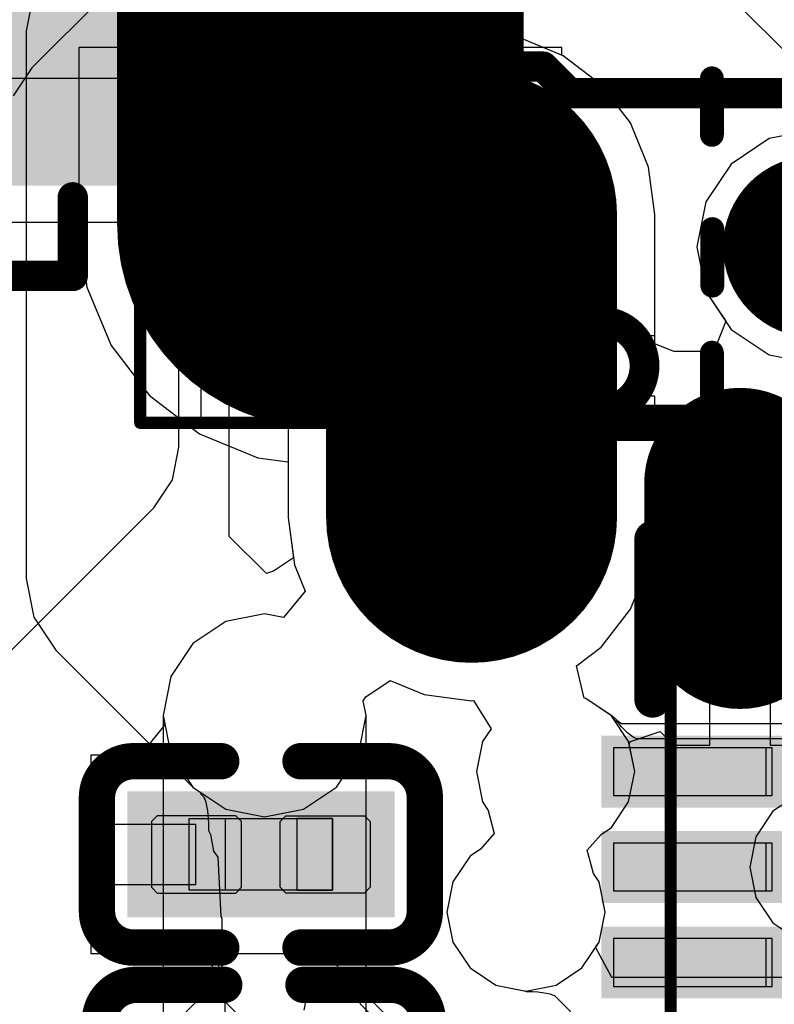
# Model space of a CAD drawing. Header units: millimetres. Extents: x 2.67 to 3.5, y 2 to 3.
# Tile 8 of 24: x 2.84 to 2.96, y 2.62 to 2.79. Entities that reach past the tile are written whole.
import ezdxf

# ---------------------------------------------------------------- set-up
doc = ezdxf.new("R2010")
doc.units = ezdxf.units.MM
doc.header["$MEASUREMENT"] = 0
for name, color, linetype in [('BottomLayer', 5, 'Continuous'), ('BottomOverlay', 54, 'Continuous'), ('BottomPaste', 16, 'Continuous'), ('BottomSolder', 6, 'Continuous'), ('ConnectLayer', 7, 'Continuous'), ('Mechanical15', 56, 'Continuous'), ('Mechanical4', 56, 'Continuous'), ('Mechanical5', 56, 'Continuous'), ('MidLayer1', 16, 'Continuous'), ('MidLayer2', 76, 'Continuous'), ('MultiLayer', 9, 'Continuous'), ('PadHoleLayer', 156, 'Continuous'), ('TopLayer', 1, 'Continuous'), ('TopOverlay', 2, 'Continuous'), ('TopPaste', 8, 'Continuous'), ('TopSolder', 216, 'Continuous')]:
    doc.layers.add(name, color=color, linetype=linetype)

# ---------------------------------------------------------------- blocks, each defined once
blk = doc.blocks.new('QFN_56_L7_0_W7_0_P0_40_TL_EP4_0_6')
at = {"layer": 'Mechanical15'}
for p, q in [((0.06995, 0.14148), (0.06995, 0.12573)), ((0.07783, 0.14148), (0.06995, 0.14148)), ((0.07783, 0.12573), (0.07783, 0.14148)), ((0.0857, 0.14148), (0.0857, 0.12573)), ((0.09358, 0.14148), (0.0857, 0.14148)), ((0.09358, 0.12573), (0.09358, 0.14148)), ((0.10145, 0.14148), (0.10145, 0.12573)), ((0.10932, 0.14148), (0.10145, 0.14148)), ((0.10932, 0.12573), (0.10932, 0.14148)), ((0.06995, 0.12573), (0.07783, 0.12573)), ((0.0857, 0.12573), (0.09358, 0.12573)), ((0.10145, 0.12573), (0.10932, 0.12573))]:
    blk.add_line(p, q, dxfattribs=at)
at = {"layer": 'Mechanical15', "const_width": 0.002}
for points in [[(-0.13477, 0.14148), (0.14082, 0.14148)], [(0.14082, 0.14148), (0.14082, -0.13411)]]:
    blk.add_lwpolyline(points, dxfattribs=at)
at = {"layer": 'Mechanical15', "const_width": 0.001}
blk.add_lwpolyline([(0.14032, 0.14148, 1), (0.14132, 0.14148, 1)], format="xyb", close=True, dxfattribs=at)
blk.add_lwpolyline([(0.14032, 0.14148, 1), (0.14132, 0.14148, 1)], format="xyb", close=True, dxfattribs=at)
at = {"layer": 'TopLayer'}
for points in [[(0.06995, 0.12474), (0.07782, 0.12474), (0.06995, 0.15092), (0.07782, 0.15092)], [(0.0857, 0.12474), (0.09357, 0.12474), (0.0857, 0.15092), (0.09357, 0.15092)], [(0.10145, 0.12474), (0.10932, 0.12474), (0.10145, 0.15092), (0.10932, 0.15092)]]:
    blk.add_solid(points, dxfattribs=at)
at = {"layer": 'TopOverlay', "const_width": 0.006}
for points in [[(0.1173, 0.14448), (0.14382, 0.14448)], [(0.14382, 0.14448), (0.14382, 0.11795)]]:
    blk.add_lwpolyline(points, dxfattribs=at)
at = {"layer": 'TopOverlay', "const_width": 0.003}
for points in [[(0.1158, 0.14448, 1), (0.1188, 0.14448, 1)], [(0.14232, 0.14448, 1), (0.14532, 0.14448, 1)], [(0.14232, 0.14448, 1), (0.14532, 0.14448, 1)]]:
    blk.add_lwpolyline(points, format="xyb", close=True, dxfattribs=at)
at = {"layer": 'TopPaste'}
for p, q in [((0.07782, 0.15092), (0.06995, 0.15092)), ((0.06995, 0.15092), (0.06995, 0.12474)), ((0.07782, 0.12474), (0.07782, 0.15092)), ((0.09357, 0.15092), (0.0857, 0.15092)), ((0.0857, 0.15092), (0.0857, 0.12474)), ((0.09357, 0.12474), (0.09357, 0.15092)), ((0.10932, 0.15092), (0.10145, 0.15092)), ((0.10145, 0.15092), (0.10145, 0.12474)), ((0.10932, 0.12474), (0.10932, 0.15092)), ((0.06995, 0.12474), (0.07782, 0.12474)), ((0.0857, 0.12474), (0.09357, 0.12474)), ((0.10145, 0.12474), (0.10932, 0.12474))]:
    blk.add_line(p, q, dxfattribs=at)
at = {"layer": 'TopSolder'}
for points in [[(0.06795, 0.12274), (0.07982, 0.12274), (0.06795, 0.15292), (0.07982, 0.15292)], [(0.0837, 0.12274), (0.09557, 0.12274), (0.0837, 0.15292), (0.09557, 0.15292)], [(0.09945, 0.12274), (0.11132, 0.12274), (0.09945, 0.15292), (0.11132, 0.15292)]]:
    blk.add_solid(points, dxfattribs=at)
blk = doc.blocks.new('SW_B_7')
at = {"layer": 'BottomLayer'}
blk.add_solid([(0.04599, 0.08447), (0.00858, 0.08447), (0.04599, 0.01754), (0.00858, 0.01754)], dxfattribs=at)
at = {"layer": 'BottomOverlay', "const_width": 0.005}
for points in [[(0.06488, 0.07463), (0.05189, 0.07463)], [(0.06488, 0.05101), (0.06488, 0.07463)]]:
    blk.add_lwpolyline(points, dxfattribs=at)
at = {"layer": 'BottomOverlay', "const_width": 0.0025}
for points in [[(0.05064, 0.07463, 1), (0.05314, 0.07463, 1)], [(0.06363, 0.07463, 1), (0.06613, 0.07463, 1)], [(0.06363, 0.07463, 1), (0.06613, 0.07463, 1)]]:
    blk.add_lwpolyline(points, format="xyb", close=True, dxfattribs=at)
at = {"layer": 'BottomPaste'}
blk.add_solid([(0.04599, 0.08447), (0.00858, 0.08447), (0.04599, 0.01754), (0.00858, 0.01754)], dxfattribs=at)
at = {"layer": 'BottomSolder'}
blk.add_solid([(0.04999, 0.08847), (0.00458, 0.08847), (0.04999, 0.01354), (0.00458, 0.01354)], dxfattribs=at)
blk = doc.blocks.new('C0201_14')
at = {"layer": 'Mechanical4'}
for p, q in [((-0.01196, 0.00521), (0.01166, 0.00521)), ((-0.01196, -0.0066), (-0.01196, 0.00521)), ((0.01166, 0.00521), (0.01166, -0.0066)), ((0.01166, -0.0066), (-0.01196, -0.0066))]:
    blk.add_line(p, q, dxfattribs=at)
at = {"layer": 'Mechanical5'}
for p, q in [((-0.00606, 0.00521), (-0.01196, 0.00521)), ((-0.01196, 0.00521), (-0.01196, -0.0066)), ((-0.00606, -0.0066), (-0.00606, 0.00521)), ((0.00576, 0.00521), (0.01166, 0.00521)), ((0.00576, -0.0066), (0.00576, 0.00521)), ((0.01166, 0.00521), (0.01166, -0.0066)), ((-0.01196, -0.0066), (-0.00606, -0.0066)), ((0.01166, -0.0066), (0.00576, -0.0066))]:
    blk.add_line(p, q, dxfattribs=at)
at = {"layer": 'TopLayer', "const_width": 0.01276}
blk.add_lwpolyline([(-0.01007, -0.00069), (-0.01182, -0.00069)], dxfattribs=at)
at = {"layer": 'TopLayer', "const_width": 0.00638}
for points in [[(-0.01501, -0.00069, 1), (-0.00863, -0.00069, 1)], [(-0.01326, -0.00069, 1), (-0.00688, -0.00069, 1)]]:
    blk.add_lwpolyline(points, format="xyb", close=True, dxfattribs=at)
at = {"layer": 'TopLayer'}
blk.add_solid([(0.00339, -0.00707), (0.0179, -0.00707), (0.00339, 0.00569), (0.0179, 0.00569)], dxfattribs=at)
at = {"layer": 'TopOverlay', "const_width": 0.006}
for points in [[(-0.0272, 0.00869, -0.414214), (-0.0212, 0.01469)], [(0.0209, 0.01469, -0.414214), (0.0269, 0.00869)], [(-0.0212, -0.01607, -0.414214), (-0.0272, -0.01007)], [(0.0269, -0.01007, -0.414214), (0.0209, -0.01607)]]:
    blk.add_lwpolyline(points, format="xyb", dxfattribs=at)
for points in [[(-0.0212, 0.01469), (-0.00669, 0.01469)], [(0.00639, 0.01469), (0.0209, 0.01469)], [(-0.0272, -0.01007), (-0.0272, 0.00869)], [(0.0269, -0.01007), (0.0269, 0.00869)], [(-0.0212, -0.01607), (-0.00669, -0.01607)], [(0.00639, -0.01607), (0.0209, -0.01607)]]:
    blk.add_lwpolyline(points, dxfattribs=at)
at = {"layer": 'TopOverlay', "const_width": 0.003}
for points in [[(-0.0227, 0.01469, 1), (-0.0197, 0.01469, 1)], [(-0.0227, 0.01469, 1), (-0.0197, 0.01469, 1)], [(-0.00819, 0.01469, 1), (-0.00519, 0.01469, 1)], [(0.00489, 0.01469, 1), (0.00789, 0.01469, 1)], [(0.0194, 0.01469, 1), (0.0224, 0.01469, 1)], [(0.0194, 0.01469, 1), (0.0224, 0.01469, 1)], [(-0.0287, 0.00869, 1), (-0.0257, 0.00869, 1)], [(-0.0287, 0.00869, 1), (-0.0257, 0.00869, 1)], [(0.0254, 0.00869, 1), (0.0284, 0.00869, 1)], [(0.0254, 0.00869, 1), (0.0284, 0.00869, 1)], [(-0.0287, -0.01007, 1), (-0.0257, -0.01007, 1)], [(-0.0287, -0.01007, 1), (-0.0257, -0.01007, 1)], [(0.0254, -0.01007, 1), (0.0284, -0.01007, 1)], [(0.0254, -0.01007, 1), (0.0284, -0.01007, 1)], [(-0.0227, -0.01607, 1), (-0.0197, -0.01607, 1)], [(-0.0227, -0.01607, 1), (-0.0197, -0.01607, 1)], [(-0.00819, -0.01607, 1), (-0.00519, -0.01607, 1)], [(0.00489, -0.01607, 1), (0.00789, -0.01607, 1)], [(0.0194, -0.01607, 1), (0.0224, -0.01607, 1)], [(0.0194, -0.01607, 1), (0.0224, -0.01607, 1)]]:
    blk.add_lwpolyline(points, format="xyb", close=True, dxfattribs=at)
at = {"layer": 'TopPaste'}
for p, q in [((-0.0182, 0.00474), (-0.01725, 0.00569)), ((-0.01725, 0.00569), (-0.00428, 0.00569)), ((-0.00428, 0.00569), (-0.00334, 0.00474)), ((0.00398, 0.00569), (0.00304, 0.00474)), ((0.01695, 0.00569), (0.00398, 0.00569)), ((0.0179, 0.00474), (0.01695, 0.00569)), ((-0.0182, -0.00612), (-0.0182, 0.00474)), ((-0.00334, 0.00474), (-0.00334, -0.00612)), ((0.00304, 0.00474), (0.00304, -0.00612)), ((0.0179, -0.00612), (0.0179, 0.00474)), ((-0.01725, -0.00707), (-0.0182, -0.00612)), ((-0.00334, -0.00612), (-0.00428, -0.00707)), ((0.00304, -0.00612), (0.00398, -0.00707)), ((0.01695, -0.00707), (0.0179, -0.00612)), ((-0.00428, -0.00707), (-0.01725, -0.00707)), ((0.00398, -0.00707), (0.01695, -0.00707))]:
    blk.add_line(p, q, dxfattribs=at)
at = {"layer": 'TopPaste', "const_width": 0.01276}
blk.add_lwpolyline([(-0.01007, -0.00069), (-0.01182, -0.00069)], dxfattribs=at)
at = {"layer": 'TopPaste', "const_width": 0.00638}
for points in [[(-0.01501, -0.00069, 1), (-0.00863, -0.00069, 1)], [(-0.01326, -0.00069, 1), (-0.00688, -0.00069, 1)]]:
    blk.add_lwpolyline(points, format="xyb", close=True, dxfattribs=at)
at = {"layer": 'TopPaste'}
blk.add_solid([(0.00339, -0.00707), (0.0179, -0.00707), (0.00339, 0.00569), (0.0179, 0.00569)], dxfattribs=at)
at = {"layer": 'TopSolder', "const_width": 0.02076}
blk.add_lwpolyline([(-0.01007, -0.00069), (-0.01182, -0.00069)], dxfattribs=at)
at = {"layer": 'TopSolder', "const_width": 0.01038}
for points in [[(-0.01701, -0.00069, 1), (-0.00663, -0.00069, 1)], [(-0.01526, -0.00069, 1), (-0.00488, -0.00069, 1)]]:
    blk.add_lwpolyline(points, format="xyb", close=True, dxfattribs=at)
at = {"layer": 'TopSolder'}
blk.add_solid([(-0.00061, -0.01107), (0.0219, -0.01107), (-0.00061, 0.00969), (0.0219, 0.00969)], dxfattribs=at)
blk = doc.blocks.new('C0201_23')
at = {"layer": 'Mechanical4'}
for p, q in [((-0.01196, 0.00521), (0.01166, 0.00521)), ((-0.01196, -0.0066), (-0.01196, 0.00521)), ((0.01166, 0.00521), (0.01166, -0.0066)), ((0.01166, -0.0066), (-0.01196, -0.0066))]:
    blk.add_line(p, q, dxfattribs=at)
at = {"layer": 'Mechanical5'}
for p, q in [((-0.00606, 0.00521), (-0.01196, 0.00521)), ((-0.01196, 0.00521), (-0.01196, -0.0066)), ((-0.00606, -0.0066), (-0.00606, 0.00521)), ((0.00576, 0.00521), (0.01166, 0.00521)), ((0.00576, -0.0066), (0.00576, 0.00521)), ((0.01166, 0.00521), (0.01166, -0.0066)), ((-0.01196, -0.0066), (-0.00606, -0.0066)), ((0.01166, -0.0066), (0.00576, -0.0066))]:
    blk.add_line(p, q, dxfattribs=at)
at = {"layer": 'TopLayer'}
for points in [[(-0.0182, -0.00707), (-0.00369, -0.00707), (-0.0182, 0.00569), (-0.00369, 0.00569)], [(0.00339, -0.00707), (0.0179, -0.00707), (0.00339, 0.00569), (0.0179, 0.00569)]]:
    blk.add_solid(points, dxfattribs=at)
at = {"layer": 'TopOverlay', "const_width": 0.006}
for points in [[(-0.0272, 0.00869, -0.414214), (-0.0212, 0.01469)], [(0.0209, 0.01469, -0.414214), (0.0269, 0.00869)], [(-0.0212, -0.01607, -0.414214), (-0.0272, -0.01007)], [(0.0269, -0.01007, -0.414214), (0.0209, -0.01607)]]:
    blk.add_lwpolyline(points, format="xyb", dxfattribs=at)
for points in [[(-0.00669, 0.01469), (-0.0212, 0.01469)], [(0.0209, 0.01469), (0.00639, 0.01469)], [(-0.0272, 0.00869), (-0.0272, -0.01007)], [(0.0269, 0.00869), (0.0269, -0.01007)], [(-0.00669, -0.01607), (-0.0212, -0.01607)], [(0.0209, -0.01607), (0.00639, -0.01607)]]:
    blk.add_lwpolyline(points, dxfattribs=at)
at = {"layer": 'TopOverlay', "const_width": 0.003}
for points in [[(-0.0227, 0.01469, 1), (-0.0197, 0.01469, 1)], [(-0.0227, 0.01469, 1), (-0.0197, 0.01469, 1)], [(-0.00819, 0.01469, 1), (-0.00519, 0.01469, 1)], [(0.00489, 0.01469, 1), (0.00789, 0.01469, 1)], [(0.0194, 0.01469, 1), (0.0224, 0.01469, 1)], [(0.0194, 0.01469, 1), (0.0224, 0.01469, 1)], [(-0.0287, 0.00869, 1), (-0.0257, 0.00869, 1)], [(-0.0287, 0.00869, 1), (-0.0257, 0.00869, 1)], [(0.0254, 0.00869, 1), (0.0284, 0.00869, 1)], [(0.0254, 0.00869, 1), (0.0284, 0.00869, 1)], [(-0.0287, -0.01007, 1), (-0.0257, -0.01007, 1)], [(-0.0287, -0.01007, 1), (-0.0257, -0.01007, 1)], [(0.0254, -0.01007, 1), (0.0284, -0.01007, 1)], [(0.0254, -0.01007, 1), (0.0284, -0.01007, 1)], [(-0.0227, -0.01607, 1), (-0.0197, -0.01607, 1)], [(-0.0227, -0.01607, 1), (-0.0197, -0.01607, 1)], [(-0.00819, -0.01607, 1), (-0.00519, -0.01607, 1)], [(0.00489, -0.01607, 1), (0.00789, -0.01607, 1)], [(0.0194, -0.01607, 1), (0.0224, -0.01607, 1)], [(0.0194, -0.01607, 1), (0.0224, -0.01607, 1)]]:
    blk.add_lwpolyline(points, format="xyb", close=True, dxfattribs=at)
at = {"layer": 'TopPaste'}
for p, q in [((-0.0182, 0.00474), (-0.01725, 0.00569)), ((-0.01725, 0.00569), (-0.00428, 0.00569)), ((-0.00428, 0.00569), (-0.00334, 0.00474)), ((0.00398, 0.00569), (0.00304, 0.00474)), ((0.01695, 0.00569), (0.00398, 0.00569)), ((0.0179, 0.00474), (0.01695, 0.00569)), ((-0.0182, -0.00612), (-0.0182, 0.00474)), ((-0.00334, 0.00474), (-0.00334, -0.00612)), ((0.00304, 0.00474), (0.00304, -0.00612)), ((0.0179, -0.00612), (0.0179, 0.00474)), ((-0.01725, -0.00707), (-0.0182, -0.00612)), ((-0.00334, -0.00612), (-0.00428, -0.00707)), ((0.00304, -0.00612), (0.00398, -0.00707)), ((0.01695, -0.00707), (0.0179, -0.00612)), ((-0.00428, -0.00707), (-0.01725, -0.00707)), ((0.00398, -0.00707), (0.01695, -0.00707))]:
    blk.add_line(p, q, dxfattribs=at)
for points in [[(-0.0182, -0.00707), (-0.00369, -0.00707), (-0.0182, 0.00569), (-0.00369, 0.00569)], [(0.00339, -0.00707), (0.0179, -0.00707), (0.00339, 0.00569), (0.0179, 0.00569)]]:
    blk.add_solid(points, dxfattribs=at)
at = {"layer": 'TopSolder'}
for points in [[(-0.0222, -0.01107), (0.00031, -0.01107), (-0.0222, 0.00969), (0.00031, 0.00969)], [(-0.00061, -0.01107), (0.0219, -0.01107), (-0.00061, 0.00969), (0.0219, 0.00969)]]:
    blk.add_solid(points, dxfattribs=at)
blk = doc.blocks.new('TF_SD_1_40')
at = {"layer": 'Mechanical15'}
for p, q in [((0.10211, 0.12818), (0.10211, 0.12818)), ((0.10211, 0.12818), (0.14148, 0.12818)), ((0.10211, 0.01007), (0.10211, 0.12818)), ((0.14148, 0.12818), (0.14148, 0.01007))]:
    blk.add_line(p, q, dxfattribs=at)
at = {"layer": 'Mechanical15', "const_width": 0.002}
for points in [[(0.15151, 0.12818), (-0.2977, 0.12818)], [(0.15151, 0.12818), (0.15151, -0.05292)]]:
    blk.add_lwpolyline(points, dxfattribs=at)
at = {"layer": 'Mechanical15', "const_width": 0.001}
blk.add_lwpolyline([(0.15101, 0.12818, 1), (0.15201, 0.12818, 1)], format="xyb", close=True, dxfattribs=at)
blk.add_lwpolyline([(0.15101, 0.12818, 1), (0.15201, 0.12818, 1)], format="xyb", close=True, dxfattribs=at)
at = {"layer": 'TopLayer', "const_width": 0.05906}
blk.add_lwpolyline([(0.12179, 0.09546), (0.12179, 0.02704)], dxfattribs=at)
at = {"layer": 'TopLayer', "const_width": 0.02953}
blk.add_lwpolyline([(0.10703, 0.09546, 1), (0.13656, 0.09546, 1)], format="xyb", close=True, dxfattribs=at)
at = {"layer": 'TopOverlay'}
for points, const_width in [([(0.07927, 0.12818), (-0.21463, 0.12818)], 0.00598), ([(0.05718, 0.12593), (0.05718, 0.1166)], 0.00394), ([(0.05711, 0.10553), (0.05711, 0.0962)], 0.00394), ([(0.05718, 0.08065), (0.05718, 0.07132)], 0.00394)]:
    blk.add_lwpolyline(points, dxfattribs=dict(at, const_width=const_width))
for points, const_width in [([(0.07777, 0.12818, 1), (0.08076, 0.12818, 1)], 0.00299), ([(0.0562, 0.12593, 1), (0.05817, 0.12593, 1)], 0.00197), ([(0.0562, 0.1166, 1), (0.05817, 0.1166, 1)], 0.00197), ([(0.05613, 0.10553, 1), (0.0581, 0.10553, 1)], 0.00197), ([(0.05613, 0.0962, 1), (0.0581, 0.0962, 1)], 0.00197), ([(0.0562, 0.08065, 1), (0.05817, 0.08065, 1)], 0.00197), ([(0.0562, 0.07132, 1), (0.05817, 0.07132, 1)], 0.00197)]:
    blk.add_lwpolyline(points, format="xyb", close=True, dxfattribs=dict(at, const_width=const_width))
at = {"layer": 'TopPaste', "const_width": 0.05906}
blk.add_lwpolyline([(0.12179, 0.09546), (0.12179, 0.02704)], dxfattribs=at)
at = {"layer": 'TopPaste', "const_width": 0.02953}
blk.add_lwpolyline([(0.10703, 0.09546, 1), (0.13656, 0.09546, 1)], format="xyb", close=True, dxfattribs=at)
at = {"layer": 'TopSolder', "const_width": 0.06706}
blk.add_lwpolyline([(0.12179, 0.09546), (0.12179, 0.02704)], dxfattribs=at)
at = {"layer": 'TopSolder', "const_width": 0.03353}
blk.add_lwpolyline([(0.10503, 0.09546, 1), (0.13856, 0.09546, 1)], format="xyb", close=True, dxfattribs=at)
blk = doc.blocks.new('USB_TYPE_C_16PIN_A_B_41')
at = {"layer": 'BottomLayer'}
for points, const_width in [([(0.13559, -0.12735), (0.11421, -0.12735)], 0.02362), ([(0.11978, -0.17164), (0.06978, -0.17164)], 0.04)]:
    blk.add_lwpolyline(points, dxfattribs=dict(at, const_width=const_width))
for points, const_width in [([(0.1083, -0.12735, 1), (0.12011, -0.12735, 1)], 0.01181), ([(0.12968, -0.12735, 1), (0.14149, -0.12735, 1)], 0.01181), ([(0.05978, -0.17164, 1), (0.07978, -0.17164, 1)], 0.02), ([(0.10978, -0.17164, 1), (0.12978, -0.17164, 1)], 0.02)]:
    blk.add_lwpolyline(points, format="xyb", close=True, dxfattribs=dict(at, const_width=const_width))
at = {"layer": 'BottomOverlay', "const_width": 0.005}
for points in [[(0.04978, -0.15542), (0.04978, 0.15072)], [(0.04537, -0.15983), (0.04978, -0.15542)], [(0.04537, -0.17657), (0.04537, -0.15983)], [(0.04537, -0.17657), (-0.02549, -0.17657)]]:
    blk.add_lwpolyline(points, dxfattribs=at)
at = {"layer": 'BottomOverlay', "const_width": 0.0025}
for points in [[(0.04853, -0.15542, 1), (0.05103, -0.15542, 1)], [(0.04853, -0.15542, 1), (0.05103, -0.15542, 1)], [(0.04412, -0.15983, 1), (0.04662, -0.15983, 1)], [(0.04412, -0.15983, 1), (0.04662, -0.15983, 1)], [(0.04412, -0.17657, 1), (0.04662, -0.17657, 1)], [(0.04412, -0.17657, 1), (0.04662, -0.17657, 1)]]:
    blk.add_lwpolyline(points, format="xyb", close=True, dxfattribs=at)
at = {"layer": 'BottomPaste', "const_width": 0.02362}
blk.add_lwpolyline([(0.13559, -0.12735), (0.11421, -0.12735)], dxfattribs=at)
at = {"layer": 'BottomPaste', "const_width": 0.01181}
for points in [[(0.1083, -0.12735, 1), (0.12011, -0.12735, 1)], [(0.12968, -0.12735, 1), (0.14149, -0.12735, 1)]]:
    blk.add_lwpolyline(points, format="xyb", close=True, dxfattribs=at)
at = {"layer": 'BottomSolder'}
for points, const_width in [([(0.13559, -0.12735), (0.11421, -0.12735)], 0.03162), ([(0.11978, -0.17164), (0.06978, -0.17164)], 0.048)]:
    blk.add_lwpolyline(points, dxfattribs=dict(at, const_width=const_width))
for points, const_width in [([(0.1063, -0.12735, 1), (0.12211, -0.12735, 1)], 0.01581), ([(0.12768, -0.12735, 1), (0.14349, -0.12735, 1)], 0.01581), ([(0.05778, -0.17164, 1), (0.08178, -0.17164, 1)], 0.024), ([(0.10778, -0.17164, 1), (0.13178, -0.17164, 1)], 0.024)]:
    blk.add_lwpolyline(points, format="xyb", close=True, dxfattribs=dict(at, const_width=const_width))
at = {"layer": 'MidLayer1', "const_width": 0.04}
blk.add_lwpolyline([(0.11978, -0.17164), (0.06978, -0.17164)], dxfattribs=at)
at = {"layer": 'MidLayer1', "const_width": 0.02}
for points in [[(0.05978, -0.17164, 1), (0.07978, -0.17164, 1)], [(0.10978, -0.17164, 1), (0.12978, -0.17164, 1)]]:
    blk.add_lwpolyline(points, format="xyb", close=True, dxfattribs=at)
at = {"layer": 'MidLayer2', "const_width": 0.04}
blk.add_lwpolyline([(0.11978, -0.17164), (0.06978, -0.17164)], dxfattribs=at)
at = {"layer": 'MidLayer2', "const_width": 0.02}
for points in [[(0.05978, -0.17164, 1), (0.07978, -0.17164, 1)], [(0.10978, -0.17164, 1), (0.12978, -0.17164, 1)]]:
    blk.add_lwpolyline(points, format="xyb", close=True, dxfattribs=at)
at = {"layer": 'MultiLayer', "const_width": 0.04}
blk.add_lwpolyline([(0.11978, -0.17164), (0.06978, -0.17164)], dxfattribs=at)
at = {"layer": 'MultiLayer', "const_width": 0.02}
for points in [[(0.05978, -0.17164, 1), (0.07978, -0.17164, 1)], [(0.10978, -0.17164, 1), (0.12978, -0.17164, 1)]]:
    blk.add_lwpolyline(points, format="xyb", close=True, dxfattribs=at)
at = {"layer": 'PadHoleLayer'}
for points, const_width in [([(0.0676, -0.11515, 1), (0.0826, -0.11515, 1)], 0.015), ([(0.10216, -0.15048), (0.10216, -0.19281, -1), (0.0874, -0.19281), (0.0874, -0.15048, -1)], 0.00492)]:
    blk.add_lwpolyline(points, format="xyb", close=True, dxfattribs=dict(at, const_width=const_width))
at = {"layer": 'TopLayer', "const_width": 0.04}
blk.add_lwpolyline([(0.11978, -0.17164), (0.06978, -0.17164)], dxfattribs=at)
at = {"layer": 'TopLayer', "const_width": 0.02}
for points in [[(0.05978, -0.17164, 1), (0.07978, -0.17164, 1)], [(0.10978, -0.17164, 1), (0.12978, -0.17164, 1)]]:
    blk.add_lwpolyline(points, format="xyb", close=True, dxfattribs=at)
at = {"layer": 'TopSolder', "const_width": 0.048}
blk.add_lwpolyline([(0.11978, -0.17164), (0.06978, -0.17164)], dxfattribs=at)
at = {"layer": 'TopSolder', "const_width": 0.024}
for points in [[(0.05778, -0.17164, 1), (0.08178, -0.17164, 1)], [(0.10778, -0.17164, 1), (0.13178, -0.17164, 1)]]:
    blk.add_lwpolyline(points, format="xyb", close=True, dxfattribs=at)

msp = doc.modelspace()

# ---------------------------------------------------------------- linework, layer by layer
at = {"layer": 'ConnectLayer'}
for p, q in [((2.88358, 2.81965), (2.84237, 2.77843)), ((2.86662, 2.7625), (2.89952, 2.79539)), ((2.87492, 2.7776), (2.89346, 2.79613)), ((2.95239, 2.79539), (2.9752, 2.77258)), ((2.84268, 2.79095), (2.8414, 2.78454)), ((2.8414, 2.78454), (2.8414, 2.69417)), ((2.90706, 2.78347), (2.89976, 2.78045)), ((2.90706, 2.78347), (2.89976, 2.78045)), ((2.90706, 2.78347), (2.89976, 2.78045)), ((2.90989, 2.78385), (2.90706, 2.78347)), ((2.90989, 2.78385), (2.90706, 2.78347)), ((2.90989, 2.78385), (2.90706, 2.78347)), ((2.90989, 2.73425), (2.90989, 2.78385)), ((2.90989, 2.73425), (2.90989, 2.78385)), ((2.90989, 2.73425), (2.90989, 2.78385)), ((2.92273, 2.78347), (2.91989, 2.78385)), ((2.91989, 2.78385), (2.91989, 2.72925)), ((2.92273, 2.78347), (2.91989, 2.78385)), ((2.91989, 2.78385), (2.91989, 2.73425)), ((2.92273, 2.78347), (2.91989, 2.78385)), ((2.91989, 2.78385), (2.91989, 2.73425)), ((2.93002, 2.78045), (2.92273, 2.78347)), ((2.93002, 2.78045), (2.92273, 2.78347)), ((2.93002, 2.78045), (2.92273, 2.78347)), ((2.88994, 2.78179), (2.85008, 2.78179)), ((2.85008, 2.78179), (2.85008, 2.75258)), ((2.92981, 2.78179), (2.88994, 2.78179)), ((2.92981, 2.78054), (2.92981, 2.78179)), ((2.89976, 2.78045), (2.8935, 2.77564)), ((2.89976, 2.78045), (2.8935, 2.77564)), ((2.89976, 2.78045), (2.8935, 2.77564)), ((2.93002, 2.78045), (2.92981, 2.78054)), ((2.93629, 2.77564), (2.93002, 2.78045)), ((2.93629, 2.77564), (2.93002, 2.78045)), ((2.93629, 2.77564), (2.93002, 2.78045)), ((2.93629, 2.77564), (2.93002, 2.78045)), ((2.84237, 2.77843), (2.83929, 2.77382)), ((2.87492, 2.70111), (2.87492, 2.7776)), ((2.86894, 2.7767), (2.82548, 2.7767)), ((2.86894, 2.753), (2.86894, 2.7767)), ((2.8935, 2.77564), (2.88869, 2.76938)), ((2.8935, 2.77564), (2.88869, 2.76938)), ((2.8935, 2.77564), (2.88869, 2.76938)), ((2.9411, 2.76938), (2.93629, 2.77564)), ((2.9411, 2.76938), (2.93629, 2.77564)), ((2.9411, 2.76938), (2.93629, 2.77564)), ((2.9411, 2.76938), (2.93629, 2.77564)), ((2.88869, 2.76938), (2.88567, 2.76208)), ((2.88869, 2.76938), (2.88567, 2.76208)), ((2.88869, 2.76938), (2.88567, 2.76208)), ((2.94412, 2.76208), (2.9411, 2.76938)), ((2.94412, 2.76208), (2.9411, 2.76938)), ((2.94412, 2.76208), (2.9411, 2.76938)), ((2.94412, 2.76208), (2.9411, 2.76938)), ((2.97139, 2.76824), (2.964, 2.76677)), ((2.97139, 2.76824), (2.964, 2.76677)), ((2.97139, 2.76824), (2.964, 2.76677)), ((2.97139, 2.76824), (2.964, 2.76677)), ((2.964, 2.76677), (2.95774, 2.76258)), ((2.964, 2.76677), (2.95774, 2.76258)), ((2.964, 2.76677), (2.95774, 2.76258)), ((2.964, 2.76677), (2.95774, 2.76258)), ((2.86662, 2.71586), (2.86662, 2.7625)), ((2.88567, 2.76208), (2.88464, 2.75425)), ((2.88567, 2.76208), (2.88464, 2.75425)), ((2.88567, 2.76208), (2.88464, 2.75425)), ((2.94515, 2.75425), (2.94412, 2.76208)), ((2.94515, 2.75425), (2.94412, 2.76208)), ((2.94515, 2.75425), (2.94412, 2.76208)), ((2.94515, 2.75425), (2.94412, 2.76208)), ((2.95774, 2.76258), (2.95355, 2.75632)), ((2.95774, 2.76258), (2.95355, 2.75632)), ((2.95774, 2.76258), (2.95355, 2.75632)), ((2.95774, 2.76258), (2.95355, 2.75632)), ((2.95355, 2.75632), (2.95208, 2.74893)), ((2.95355, 2.75632), (2.95208, 2.74893)), ((2.95355, 2.75632), (2.95208, 2.74893)), ((2.95355, 2.75632), (2.95208, 2.74893)), ((2.88464, 2.75425), (2.88464, 2.73425)), ((2.88464, 2.75425), (2.88464, 2.73425)), ((2.88464, 2.75425), (2.88464, 2.73425)), ((2.94515, 2.73292), (2.94515, 2.75425)), ((2.94515, 2.73425), (2.94515, 2.75425)), ((2.94515, 2.73425), (2.94515, 2.75425)), ((2.94515, 2.73425), (2.94515, 2.75425)), ((2.83474, 2.753), (2.86894, 2.753)), ((2.85008, 2.75258), (2.85143, 2.74226)), ((2.95208, 2.74893), (2.95355, 2.74154)), ((2.95208, 2.74893), (2.95355, 2.74154)), ((2.95208, 2.74893), (2.95355, 2.74154)), ((2.95208, 2.74893), (2.95355, 2.74154)), ((2.85143, 2.74226), (2.85542, 2.73264)), ((2.95355, 2.74154), (2.95684, 2.73663)), ((2.95355, 2.74154), (2.95774, 2.73528)), ((2.95355, 2.74154), (2.95774, 2.73528)), ((2.95355, 2.74154), (2.95774, 2.73528)), ((2.95684, 2.73663), (2.95489, 2.73163)), ((2.95774, 2.73528), (2.964, 2.73109)), ((2.95774, 2.73528), (2.964, 2.73109)), ((2.95774, 2.73528), (2.964, 2.73109)), ((2.88464, 2.73425), (2.90989, 2.73425)), ((2.88464, 2.73425), (2.90989, 2.73425)), ((2.88464, 2.73425), (2.90989, 2.73425)), ((2.91489, 2.72425), (2.91489, 2.73425)), ((2.91489, 2.73425), (2.94515, 2.73425)), ((2.91989, 2.73425), (2.94515, 2.73425)), ((2.91989, 2.73425), (2.94515, 2.73425)), ((2.85542, 2.73264), (2.86175, 2.72439)), ((2.94828, 2.73163), (2.94515, 2.73292)), ((2.95489, 2.73163), (2.94828, 2.73163)), ((2.964, 2.73109), (2.97139, 2.72962)), ((2.964, 2.73109), (2.97139, 2.72962)), ((2.964, 2.73109), (2.97139, 2.72962)), ((2.91989, 2.72925), (2.91489, 2.72925)), ((2.91489, 2.72925), (2.91489, 2.72425)), ((2.86175, 2.72439), (2.87001, 2.71805)), ((2.91489, 2.72425), (2.88464, 2.72425)), ((2.88464, 2.72425), (2.88464, 2.70425)), ((2.91489, 2.72425), (2.88464, 2.72425)), ((2.88464, 2.72425), (2.88464, 2.70425)), ((2.91489, 2.72425), (2.88464, 2.72425)), ((2.88464, 2.72425), (2.88464, 2.70425)), ((2.94515, 2.72425), (2.91489, 2.72425)), ((2.94515, 2.72425), (2.91489, 2.72425)), ((2.94515, 2.72425), (2.91489, 2.72425)), ((2.94515, 2.70425), (2.94515, 2.72425)), ((2.94515, 2.70425), (2.94515, 2.72425)), ((2.94515, 2.70425), (2.94515, 2.72425)), ((2.87001, 2.71805), (2.87963, 2.71407)), ((2.86554, 2.71043), (2.86662, 2.71586)), ((2.87963, 2.71407), (2.88464, 2.71341)), ((2.88464, 2.71341), (2.88464, 2.70425)), ((2.86246, 2.70582), (2.86554, 2.71043)), ((2.82962, 2.67297), (2.86246, 2.70582)), ((2.88464, 2.70425), (2.88567, 2.69642)), ((2.88464, 2.70425), (2.88567, 2.69642)), ((2.88464, 2.70425), (2.88567, 2.69642)), ((2.88464, 2.70425), (2.88551, 2.6976)), ((2.94412, 2.69642), (2.94515, 2.70425)), ((2.94412, 2.69642), (2.94515, 2.70425)), ((2.94412, 2.69642), (2.94515, 2.70425)), ((2.88105, 2.69499), (2.87492, 2.70111)), ((2.95419, 2.66663), (2.95419, 2.69913)), ((2.95419, 2.69913), (2.96419, 2.69913)), ((2.96419, 2.69913), (2.96419, 2.66663)), ((2.88551, 2.6976), (2.88221, 2.69535)), ((2.88567, 2.69642), (2.88745, 2.6921)), ((2.88567, 2.69642), (2.88745, 2.6921)), ((2.88567, 2.69642), (2.88745, 2.6921)), ((2.9411, 2.68912), (2.94412, 2.69642)), ((2.9411, 2.68912), (2.94412, 2.69642)), ((2.9411, 2.68912), (2.94412, 2.69642)), ((2.88221, 2.69535), (2.88105, 2.69499)), ((2.8414, 2.69417), (2.84268, 2.68776)), ((2.88745, 2.6921), (2.88386, 2.68772)), ((2.88745, 2.6921), (2.88386, 2.68772)), ((2.88745, 2.6921), (2.88386, 2.68772)), ((2.88076, 2.68833), (2.87435, 2.68706)), ((2.88076, 2.68833), (2.87435, 2.68706)), ((2.88076, 2.68833), (2.87435, 2.68706)), ((2.88386, 2.68772), (2.88076, 2.68833)), ((2.88386, 2.68772), (2.88076, 2.68833)), ((2.88386, 2.68772), (2.88076, 2.68833)), ((2.93629, 2.68285), (2.9411, 2.68912)), ((2.93629, 2.68285), (2.9411, 2.68912)), ((2.93629, 2.68285), (2.9411, 2.68912)), ((2.84268, 2.68776), (2.84631, 2.68232)), ((2.87435, 2.68706), (2.86891, 2.68342)), ((2.87435, 2.68706), (2.86891, 2.68342)), ((2.87435, 2.68706), (2.86891, 2.68342)), ((2.86891, 2.68342), (2.86528, 2.67799)), ((2.86891, 2.68342), (2.86528, 2.67799)), ((2.86891, 2.68342), (2.86528, 2.67799)), ((2.84631, 2.68232), (2.86891, 2.65972)), ((2.93224, 2.67974), (2.93629, 2.68285)), ((2.93224, 2.67974), (2.93629, 2.68285)), ((2.93224, 2.67974), (2.93629, 2.68285)), ((2.93348, 2.67439), (2.93224, 2.67974)), ((2.93348, 2.67439), (2.93224, 2.67974)), ((2.93348, 2.67439), (2.93224, 2.67974)), ((2.86528, 2.67799), (2.864, 2.67157)), ((2.86528, 2.67799), (2.864, 2.67157)), ((2.86528, 2.67799), (2.864, 2.67157)), ((2.89747, 2.67462), (2.90147, 2.67733)), ((2.89747, 2.67462), (2.90147, 2.67733)), ((2.90147, 2.67733), (2.90706, 2.67502)), ((2.90147, 2.67733), (2.90706, 2.67502)), ((2.90706, 2.67502), (2.91489, 2.67399)), ((2.90706, 2.67502), (2.91489, 2.67399)), ((2.89704, 2.67399), (2.89747, 2.67462)), ((2.89704, 2.67399), (2.89747, 2.67462)), ((2.89752, 2.67157), (2.89704, 2.67399)), ((2.89752, 2.67157), (2.89704, 2.67399)), ((2.91489, 2.67399), (2.91521, 2.67403)), ((2.91489, 2.67399), (2.91521, 2.67403)), ((2.91521, 2.67403), (2.91811, 2.66937)), ((2.91521, 2.67403), (2.91811, 2.66937)), ((2.93376, 2.67434), (2.93348, 2.67439)), ((2.93376, 2.67434), (2.93348, 2.67439)), ((2.93376, 2.67434), (2.93348, 2.67439)), ((2.93799, 2.67151), (2.93376, 2.67434)), ((2.93776, 2.67167), (2.93376, 2.67434)), ((2.93799, 2.67151), (2.93376, 2.67434)), ((2.864, 2.67157), (2.86528, 2.66516)), ((2.864, 2.67157), (2.864, 2.50666)), ((2.864, 2.67157), (2.86431, 2.67001)), ((2.89625, 2.66516), (2.89752, 2.67157)), ((2.89752, 2.49972), (2.89752, 2.67157)), ((2.93806, 2.67155), (2.93776, 2.67167)), ((2.94082, 2.66728), (2.93799, 2.67151)), ((2.93852, 2.67073), (2.93799, 2.67151)), ((2.93869, 2.67093), (2.93806, 2.67155)), ((2.93903, 2.67046), (2.93852, 2.67073)), ((2.93923, 2.67048), (2.93869, 2.67093)), ((2.93966, 2.6697), (2.93903, 2.67046)), ((2.93965, 2.67016), (2.93923, 2.67048)), ((2.96843, 2.67016), (2.93965, 2.67016)), ((2.86431, 2.67001), (2.86021, 2.66501)), ((2.91811, 2.66937), (2.91672, 2.66728)), ((2.91811, 2.66937), (2.91672, 2.66728)), ((2.94019, 2.66913), (2.93966, 2.6697)), ((2.94068, 2.66866), (2.94019, 2.66913)), ((2.94114, 2.66829), (2.94068, 2.66866)), ((2.94111, 2.66725), (2.94601, 2.6689)), ((2.94601, 2.6689), (2.94828, 2.66663)), ((2.91672, 2.66728), (2.91572, 2.66229)), ((2.91672, 2.66728), (2.91572, 2.66229)), ((2.94182, 2.66229), (2.94082, 2.66728)), ((2.94089, 2.66695), (2.94111, 2.66725)), ((2.94182, 2.66229), (2.94089, 2.66695)), ((2.94154, 2.668), (2.94114, 2.66829)), ((2.9419, 2.6678), (2.94154, 2.668)), ((2.94216, 2.66769), (2.9419, 2.6678)), ((2.98578, 2.66769), (2.94216, 2.66769)), ((2.94828, 2.66663), (2.95419, 2.66663)), ((2.96419, 2.66663), (2.97009, 2.66663)), ((2.86021, 2.66501), (2.85209, 2.66501)), ((2.85209, 2.66501), (2.85209, 2.65363)), ((2.86528, 2.66516), (2.86891, 2.65972)), ((2.89261, 2.65972), (2.89625, 2.66516)), ((2.91572, 2.66229), (2.91672, 2.65729)), ((2.91572, 2.66229), (2.91672, 2.65729)), ((2.94082, 2.65729), (2.94182, 2.66229)), ((2.94082, 2.65729), (2.94182, 2.66229)), ((2.86891, 2.65972), (2.87012, 2.65892)), ((2.86891, 2.65972), (2.87435, 2.65609)), ((2.87012, 2.65892), (2.87027, 2.65854)), ((2.88718, 2.65609), (2.89261, 2.65972)), ((2.87027, 2.65854), (2.87039, 2.6585)), ((2.87039, 2.6585), (2.87044, 2.65838)), ((2.87044, 2.65838), (2.87065, 2.6582)), ((2.87065, 2.6582), (2.87066, 2.65818)), ((2.87066, 2.65818), (2.87075, 2.65803)), ((2.87075, 2.65803), (2.87088, 2.65773)), ((2.87088, 2.65773), (2.87104, 2.65726)), ((2.87104, 2.65726), (2.87119, 2.65663)), ((2.91672, 2.65729), (2.91764, 2.6559)), ((2.91672, 2.65729), (2.91764, 2.6559)), ((2.93799, 2.65306), (2.94082, 2.65729)), ((2.93799, 2.65306), (2.94082, 2.65729)), ((2.96886, 2.65859), (2.96463, 2.65576)), ((2.96886, 2.65859), (2.96463, 2.65576)), ((2.87119, 2.65663), (2.87131, 2.6559)), ((2.87131, 2.6559), (2.87148, 2.65381)), ((2.87435, 2.65609), (2.88076, 2.65481)), ((2.88076, 2.65481), (2.88718, 2.65609)), ((2.91764, 2.6559), (2.91865, 2.65206)), ((2.91764, 2.6559), (2.91865, 2.65206)), ((2.96463, 2.65576), (2.9618, 2.65153)), ((2.96463, 2.65576), (2.9618, 2.65153)), ((2.85209, 2.65363), (2.86935, 2.65363)), ((2.86935, 2.65363), (2.86935, 2.64363)), ((2.87148, 2.65381), (2.8715, 2.65259)), ((2.8715, 2.65259), (2.8718, 2.65189)), ((2.93627, 2.65191), (2.93799, 2.65306)), ((2.93627, 2.65191), (2.93799, 2.65306)), ((2.8718, 2.65189), (2.87234, 2.64918)), ((2.91865, 2.65206), (2.91637, 2.6495)), ((2.91865, 2.65206), (2.91637, 2.6495)), ((2.93399, 2.64935), (2.93627, 2.65191)), ((2.93399, 2.64935), (2.93627, 2.65191)), ((2.9618, 2.65153), (2.96081, 2.64654)), ((2.9618, 2.65153), (2.96081, 2.64654)), ((2.87234, 2.64918), (2.87301, 2.64819)), ((2.91637, 2.6495), (2.91465, 2.64835)), ((2.91637, 2.6495), (2.91465, 2.64835)), ((2.935, 2.6455), (2.93399, 2.64935)), ((2.935, 2.6455), (2.93399, 2.64935)), ((2.87301, 2.64819), (2.87351, 2.63845)), ((2.91465, 2.64835), (2.91182, 2.64411)), ((2.91465, 2.64835), (2.91182, 2.64411)), ((2.96081, 2.64654), (2.9618, 2.64154)), ((2.96081, 2.64654), (2.9618, 2.64154)), ((2.93593, 2.64411), (2.935, 2.6455)), ((2.93593, 2.64411), (2.935, 2.6455)), ((2.86935, 2.64363), (2.85209, 2.64363)), ((2.85209, 2.64363), (2.85209, 2.63226)), ((2.91182, 2.64411), (2.91083, 2.63912)), ((2.91182, 2.64411), (2.91083, 2.63912)), ((2.93692, 2.63912), (2.93593, 2.64411)), ((2.93692, 2.63912), (2.93593, 2.64411)), ((2.9618, 2.64154), (2.96463, 2.63731)), ((2.9618, 2.64154), (2.96463, 2.63731)), ((2.87351, 2.63845), (2.87369, 2.63806)), ((2.87369, 2.63806), (2.87369, 2.62856)), ((2.91083, 2.63912), (2.91182, 2.63413)), ((2.91083, 2.63912), (2.91182, 2.63413)), ((2.93593, 2.63413), (2.93692, 2.63912)), ((2.93593, 2.63413), (2.93692, 2.63912)), ((2.96463, 2.63731), (2.96886, 2.63448)), ((2.96463, 2.63731), (2.96886, 2.63448)), ((2.91182, 2.63413), (2.91465, 2.6299)), ((2.91182, 2.63413), (2.91465, 2.6299)), ((2.9331, 2.6299), (2.93593, 2.63413)), ((2.93537, 2.63329), (2.93593, 2.63413)), ((2.93804, 2.62829), (2.93537, 2.63329)), ((2.85209, 2.63226), (2.87214, 2.63226)), ((2.87214, 2.63226), (2.87417, 2.6281)), ((2.91465, 2.6299), (2.91888, 2.62707)), ((2.91465, 2.6299), (2.91888, 2.62707)), ((2.92887, 2.62707), (2.9331, 2.6299)), ((2.87369, 2.62856), (2.85508, 2.60995)), ((2.87417, 2.6281), (2.87417, 2.62203)), ((2.9879, 2.62829), (2.93804, 2.62829)), ((2.88783, 2.62563), (2.89283, 2.6277)), ((2.89283, 2.6277), (2.90781, 2.61273)), ((2.91888, 2.62707), (2.92387, 2.62608)), ((2.91888, 2.62707), (2.92363, 2.62613)), ((2.92387, 2.62608), (2.92887, 2.62707)), ((2.8873, 2.62292), (2.88783, 2.62563)), ((2.88783, 2.62563), (2.88783, 2.62563)), ((2.92363, 2.62613), (2.92391, 2.626)), ((2.92391, 2.626), (2.92495, 2.62599)), ((2.92495, 2.62599), (2.92581, 2.62594)), ((2.92581, 2.62594), (2.92657, 2.62585)), ((2.92657, 2.62585), (2.92724, 2.62573)), ((2.92724, 2.62573), (2.9278, 2.62559)), ((2.9278, 2.62559), (2.92827, 2.62544)), ((2.92827, 2.62544), (2.92862, 2.62529)), ((2.92862, 2.62529), (2.94496, 2.60895))]:
    msp.add_line(p, q, dxfattribs=at)
at = {"layer": 'TopLayer'}
for p, q in [((2.87214, 2.6264), (2.87214, 2.63226)), ((2.87214, 2.63226), (2.89069, 2.63226)), ((2.89069, 2.63226), (2.90458, 2.61837)), ((2.88179, 2.61675), (2.87214, 2.6264))]:
    msp.add_line(p, q, dxfattribs=at)

# ---------------------------------------------------------------- block references
for name, p, rotation in [('USB_TYPE_C_16PIN_A_B_41', (3.08654, 2.82403), 270), ('TF_SD_1_40', (3.01174, 2.84804), 180), ('SW_B_7', (2.77447, 2.80898), 270), ('QFN_56_L7_0_W7_0_P0_40_TL_EP4_0_6', (3.08924, 2.5569), 90), ('C0201_23', (2.87999, 2.64794), 180), ('C0201_14', (2.88078, 2.61241), 360)]:
    msp.add_blockref(name, p, dxfattribs=dict(rotation=rotation))

doc.saveas('drawing.dxf')
